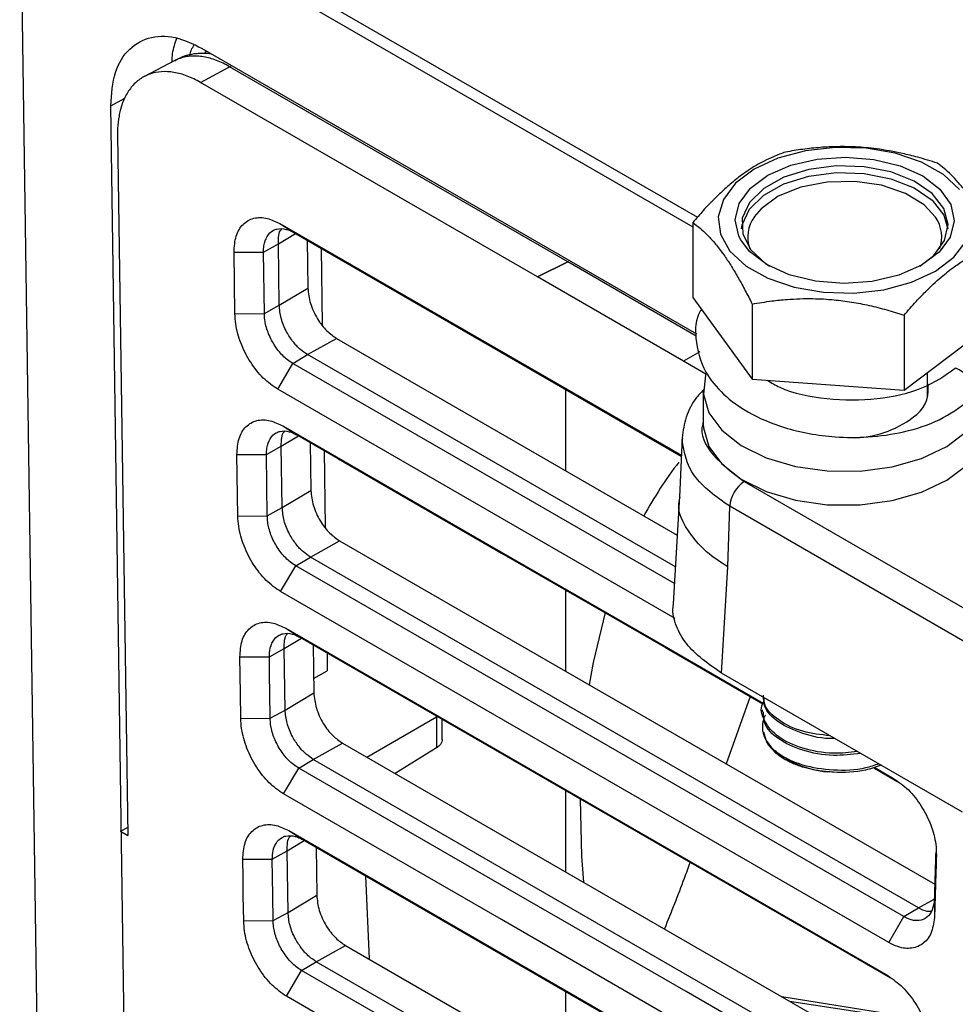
# Model space of a CAD drawing. Header units: millimetres. Extents: x -0.57 to 0.95, y -0.4 to 0.71.
# Tile 136 of 256: x 0.4732 to 0.5185, y -0.2639 to -0.2162. Entities that reach past the tile are written whole.
import ezdxf

# ---------------------------------------------------------------- set-up
doc = ezdxf.new("R2010")
doc.units = ezdxf.units.MM
doc.layers.add('FORMAT', color=7, linetype='Continuous')

msp = doc.modelspace()

# ---------------------------------------------------------------- linework, layer by layer
at = {"layer": 'FORMAT', "color": 7, "linetype": 'Continuous', "lineweight": 25}
for p, q in [((0.473173, -0.206848), (0.505981, -0.225788)), ((0.47318, -0.207453), (0.505758, -0.22626)), ((0.474138, -0.273607), (0.47318, -0.207453)), ((0.481973, -0.217596), (0.505947, -0.231435)), ((0.480682, -0.218202), (0.479208, -0.21897)), ((0.481924, -0.219256), (0.483336, -0.218498)), ((0.483336, -0.218498), (0.483444, -0.218445)), ((0.499704, -0.227947), (0.483336, -0.218498)), ((0.498243, -0.228677), (0.481924, -0.219256)), ((0.477581, -0.220392), (0.478267, -0.220021)), ((0.478387, -0.27606), (0.477581, -0.220392)), ((0.47791, -0.221811), (0.478401, -0.255728)), ((0.485771, -0.226096), (0.505206, -0.237316)), ((0.485771, -0.226096), (0.486453, -0.226532)), ((0.505758, -0.226042), (0.505758, -0.229682)), ((0.485696, -0.227071), (0.486528, -0.226575)), ((0.486453, -0.226532), (0.505205, -0.237357)), ((0.487094, -0.226902), (0.487128, -0.229226)), ((0.484976, -0.227473), (0.485696, -0.227071)), ((0.485739, -0.230054), (0.485696, -0.227071)), ((0.487767, -0.227291), (0.487821, -0.231)), ((0.483548, -0.227482), (0.484976, -0.227473)), ((0.483592, -0.230464), (0.483549, -0.227482)), ((0.485019, -0.230456), (0.484976, -0.227473)), ((0.498243, -0.228677), (0.499704, -0.227947)), ((0.499704, -0.227949), (0.498243, -0.228678)), ((0.50593, -0.231543), (0.499704, -0.227949)), ((0.505314, -0.23276), (0.498243, -0.228678)), ((0.485739, -0.230054), (0.487128, -0.229226)), ((0.505758, -0.229682), (0.50863, -0.233631)), ((0.485019, -0.230456), (0.485739, -0.230054)), ((0.50863, -0.229991), (0.50863, -0.233631)), ((0.483592, -0.230464), (0.485019, -0.230456)), ((0.51599, -0.230529), (0.51599, -0.23417)), ((0.51599, -0.23417), (0.520478, -0.230759)), ((0.487105, -0.232444), (0.488517, -0.231657)), ((0.488517, -0.231657), (0.50501, -0.241179)), ((0.486396, -0.232867), (0.487105, -0.232444)), ((0.504916, -0.242726), (0.487105, -0.232444)), ((0.506107, -0.232301), (0.505314, -0.232759)), ((0.485664, -0.23412), (0.486396, -0.232867)), ((0.504868, -0.243531), (0.486396, -0.232867)), ((0.506399, -0.233385), (0.505314, -0.232759)), ((0.50863, -0.233631), (0.51599, -0.23417)), ((0.517118, -0.234519), (0.517118, -0.233312)), ((0.504908, -0.245229), (0.485664, -0.23412)), ((0.4996, -0.234122), (0.4996, -0.238055)), ((0.506268, -0.234153), (0.506268, -0.235786)), ((0.485913, -0.235896), (0.486595, -0.236332)), ((0.485838, -0.236871), (0.48667, -0.236375)), ((0.505242, -0.236464), (0.505121, -0.239349)), ((0.50524, -0.236576), (0.505277, -0.236469)), ((0.485118, -0.237273), (0.485838, -0.236871)), ((0.485881, -0.239854), (0.485838, -0.236871)), ((0.487236, -0.236702), (0.487269, -0.239026)), ((0.48369, -0.237282), (0.485118, -0.237273)), ((0.483734, -0.240264), (0.48369, -0.237282)), ((0.485161, -0.240256), (0.485118, -0.237273)), ((0.487909, -0.237091), (0.487963, -0.2408)), ((0.508255, -0.238593), (0.567659, -0.272886)), ((0.485881, -0.239854), (0.487269, -0.239026)), ((0.505124, -0.239299), (0.504808, -0.244516)), ((0.485161, -0.240256), (0.485881, -0.239854)), ((0.507461, -0.242726), (0.507549, -0.239789)), ((0.566952, -0.274082), (0.507549, -0.239789)), ((0.483734, -0.240264), (0.485161, -0.240256)), ((0.487247, -0.242244), (0.488659, -0.241457)), ((0.488659, -0.241457), (0.517476, -0.258093)), ((0.486538, -0.242667), (0.487247, -0.242244)), ((0.516686, -0.259239), (0.487247, -0.242244)), ((0.485806, -0.24392), (0.486538, -0.242667)), ((0.515977, -0.259662), (0.486538, -0.242667)), ((0.50715, -0.247869), (0.507461, -0.242726)), ((0.515245, -0.260915), (0.485806, -0.24392)), ((0.4996, -0.24384), (0.4996, -0.247773)), ((0.486055, -0.245696), (0.515198, -0.26252)), ((0.486055, -0.245696), (0.486737, -0.246132)), ((0.48598, -0.246671), (0.486811, -0.246175)), ((0.486737, -0.246132), (0.515406, -0.262682)), ((0.487378, -0.246502), (0.487411, -0.248826)), ((0.48526, -0.247073), (0.48598, -0.246671)), ((0.486023, -0.249654), (0.48598, -0.246671)), ((0.488051, -0.246891), (0.488063, -0.247754)), ((0.483832, -0.247082), (0.48526, -0.247073)), ((0.487401, -0.248135), (0.488063, -0.247754)), ((0.518821, -0.254606), (0.50715, -0.247869)), ((0.486023, -0.249654), (0.487411, -0.248826)), ((0.508542, -0.249002), (0.507369, -0.252258)), ((0.485303, -0.250056), (0.486023, -0.249654)), ((0.509118, -0.249647), (0.509118, -0.249749)), ((0.483876, -0.250064), (0.485303, -0.250056)), ((0.489978, -0.251937), (0.493349, -0.249991)), ((0.493349, -0.249991), (0.493349, -0.251489)), ((0.493629, -0.251094), (0.493629, -0.250111)), ((0.509187, -0.250707), (0.509298, -0.251094)), ((0.487389, -0.252044), (0.488801, -0.251257)), ((0.488801, -0.251257), (0.517192, -0.267647)), ((0.493349, -0.251489), (0.491347, -0.252727)), ((0.48668, -0.252467), (0.487389, -0.252044)), ((0.516402, -0.268793), (0.487389, -0.252044)), ((0.485948, -0.25372), (0.48668, -0.252467)), ((0.514526, -0.252456), (0.51569, -0.253128)), ((0.514576, -0.252443), (0.515482, -0.252966)), ((0.4996, -0.253558), (0.4996, -0.257492)), ((0.478048, -0.25552), (0.478396, -0.255347)), ((0.478048, -0.25552), (0.478402, -0.255724)), ((0.486197, -0.255496), (0.514914, -0.272074)), ((0.486197, -0.255496), (0.486879, -0.255932)), ((0.486122, -0.256471), (0.486953, -0.255975)), ((0.486879, -0.255932), (0.515122, -0.272236)), ((0.485402, -0.256873), (0.486122, -0.256471)), ((0.486165, -0.259454), (0.486122, -0.256471)), ((0.48752, -0.256302), (0.487553, -0.258625)), ((0.483974, -0.256882), (0.485402, -0.256873)), ((0.489921, -0.257688), (0.490097, -0.261724)), ((0.486165, -0.259454), (0.487553, -0.258625)), ((0.516686, -0.259239), (0.517454, -0.258811)), ((0.517454, -0.258809), (0.517467, -0.259604)), ((0.515977, -0.259662), (0.516686, -0.259239)), ((0.484017, -0.259864), (0.485445, -0.259856)), ((0.485445, -0.259856), (0.486165, -0.259454)), ((0.515245, -0.260915), (0.515977, -0.259662)), ((0.48753, -0.261844), (0.488942, -0.261057)), ((0.488942, -0.261057), (0.516908, -0.277201)), ((0.48609, -0.26352), (0.486821, -0.262267)), ((0.486821, -0.262267), (0.48753, -0.261844)), ((0.515409, -0.278771), (0.486821, -0.262267)), ((0.516118, -0.278347), (0.48753, -0.261844)), ((0.514678, -0.280023), (0.48609, -0.26352)), ((0.4996, -0.263276), (0.4996, -0.26721)), ((0.510067, -0.263534), (0.516922, -0.264628)), ((0.510444, -0.263751), (0.516988, -0.264761))]:
    msp.add_line(p, q, dxfattribs=at)
at = {"layer": 'FORMAT', "color": 7, "linetype": 'Continuous', "lineweight": 25, "flags": 128}
for points in [[(0.518675, -0.224442), (0.517895, -0.223717), (0.516838, -0.223122), (0.515564, -0.22269), (0.514148, -0.222446), (0.512672, -0.222405), (0.511222, -0.222569), (0.509883, -0.222929), (0.508731, -0.223463), (0.507834, -0.224141), (0.507245, -0.224923), (0.506997, -0.225764), (0.507104, -0.226615), (0.507561, -0.227426), (0.508341, -0.22815), (0.509399, -0.228746), (0.510672, -0.229178), (0.512088, -0.229421), (0.513564, -0.229462), (0.515014, -0.229298), (0.516354, -0.228939), (0.517505, -0.228404), (0.518402, -0.227726)], [(0.508081, -0.226885), (0.507988, -0.226703), (0.507818, -0.22591), (0.50801, -0.225119), (0.508549, -0.224384), (0.5094, -0.223754), (0.510504, -0.223272), (0.511786, -0.222972), (0.513159, -0.222874), (0.514529, -0.222985), (0.515804, -0.223296), (0.516895, -0.223787), (0.517728, -0.224425), (0.518248, -0.225165), (0.518418, -0.225957), (0.518227, -0.226748), (0.517687, -0.227484)], [(0.508126, -0.226342), (0.508155, -0.226155), (0.508503, -0.225395), (0.509193, -0.224718), (0.510174, -0.224173), (0.511373, -0.2238), (0.512702, -0.223629), (0.514062, -0.223671), (0.515351, -0.223923), (0.516476, -0.224366), (0.517351, -0.224969), (0.517912, -0.225685), (0.51811, -0.226342)], [(0.516757, -0.228158), (0.517429, -0.227641), (0.517952, -0.226916), (0.518118, -0.226135), (0.517912, -0.225358), (0.517351, -0.224642), (0.516476, -0.22404), (0.515351, -0.223596), (0.514062, -0.223344), (0.512702, -0.223302), (0.511373, -0.223474), (0.510174, -0.223846), (0.509193, -0.224391), (0.508503, -0.225069), (0.508155, -0.225829), (0.508176, -0.226615), (0.508563, -0.227368), (0.509287, -0.228034), (0.509479, -0.228158)], [(0.517512, -0.225787), (0.516968, -0.225194), (0.516052, -0.224631), (0.514899, -0.224239), (0.513601, -0.224051), (0.512264, -0.224082), (0.510997, -0.224329), (0.509901, -0.224772), (0.509066, -0.225376), (0.50874, -0.225763)], [(0.517687, -0.227484), (0.516837, -0.228114), (0.515733, -0.228595), (0.51445, -0.228895), (0.513077, -0.228993), (0.511707, -0.228883), (0.510433, -0.228572), (0.509342, -0.22808), (0.508508, -0.227443), (0.508081, -0.226885)], [(0.518402, -0.227726), (0.518991, -0.226944)], [(0.506399, -0.233385), (0.506382, -0.233436), (0.506277, -0.234352), (0.506541, -0.235258), (0.50716, -0.236103), (0.508099, -0.236844), (0.50931, -0.23744), (0.510726, -0.237858), (0.51227, -0.238077), (0.513861, -0.238084), (0.515411, -0.237879), (0.516838, -0.237473), (0.518064, -0.236889), (0.519024, -0.236156)], [(0.485913, -0.235896), (0.487895, -0.23704), (0.495825, -0.241618), (0.503755, -0.246196), (0.509171, -0.249323)], [(0.506268, -0.235786), (0.506277, -0.235985), (0.506541, -0.236891), (0.50716, -0.237737), (0.508099, -0.238477), (0.50931, -0.239073), (0.510726, -0.239491), (0.51227, -0.23971), (0.513861, -0.239717), (0.515411, -0.239512), (0.516838, -0.239106), (0.518064, -0.238522), (0.519024, -0.23779)], [(0.486595, -0.236332), (0.488577, -0.237477), (0.496507, -0.242054), (0.504437, -0.246632), (0.509158, -0.249357)], [(0.501515, -0.244929), (0.500936, -0.247355), (0.500746, -0.248435)], [(0.483876, -0.250064), (0.483858, -0.24885), (0.483845, -0.247966), (0.483832, -0.247082)], [(0.485303, -0.250056), (0.485285, -0.248842), (0.485273, -0.247958), (0.48526, -0.247073)], [(0.515693, -0.269217), (0.513641, -0.268032), (0.505432, -0.263293), (0.497224, -0.258554), (0.48668, -0.252467)], [(0.514962, -0.270469), (0.512909, -0.269284), (0.504701, -0.264546), (0.496492, -0.259807), (0.485948, -0.25372)], [(0.500308, -0.253967), (0.500377, -0.256738), (0.500464, -0.25799)], [(0.484017, -0.259864), (0.484, -0.25865), (0.483987, -0.257766), (0.483974, -0.256882)], [(0.485445, -0.259856), (0.485427, -0.258642), (0.485415, -0.257758), (0.485402, -0.256873)]]:
    msp.add_lwpolyline(points, dxfattribs=at)
at = {"layer": 'FORMAT', "color": 7, "linetype": 'Continuous', "lineweight": 25}
for centre, radius, start, end in [((0.510103, -0.226747), 0.0016805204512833, 144.153079, 199.677165), ((0.516111, -0.226751), 0.0017001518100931, 340.698277, 34.522073), ((0.515631, -0.234158), 0.0015325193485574, 309.67837, 14.024546), ((0.513413, -0.23142), 0.0050560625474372, 272.627059, 309.21713), ((0.519835, -0.249091), 0.0186649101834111, 142.216586, 151.719921), ((0.50909, -0.239893), 0.0015443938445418, 122.695097, 176.15006), ((0.512676, -0.247987), 0.0046761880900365, 231.282259, 264.945924)]:
    msp.add_arc(centre, radius, start, end, dxfattribs=at)
for points, knots in [([(0.4775805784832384, -0.2203918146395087), (0.4776224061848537, -0.2198225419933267), (0.4777045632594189, -0.2187043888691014), (0.4784399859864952, -0.2175573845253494), (0.4795123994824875, -0.2169812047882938), (0.4807564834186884, -0.2170046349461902), (0.4816034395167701, -0.2174159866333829), (0.4819732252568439, -0.2175955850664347)], [0, 0, 0, 0, 0.215529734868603, 0.423338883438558, 0.6311480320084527, 0.8389571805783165, 1, 1, 1, 1]), ([(0.4805473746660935, -0.2182723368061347), (0.480553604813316, -0.2181289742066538), (0.4805721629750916, -0.2177019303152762), (0.4806996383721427, -0.2173576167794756), (0.4807843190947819, -0.2171288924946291)], [0, 0, 0, 0, 0.3357092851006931, 1, 1, 1, 1]), ([(0.4814033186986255, -0.2179651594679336), (0.481425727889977, -0.2178665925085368), (0.4814713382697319, -0.2176659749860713), (0.4815716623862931, -0.2175214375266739), (0.4816226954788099, -0.2174479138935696)], [0, 0, 0, 0, 0.4913177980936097, 1, 1, 1, 1]), ([(0.4824484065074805, -0.2178699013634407), (0.4822093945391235, -0.2178603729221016), (0.4816544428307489, -0.2178382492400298), (0.4810340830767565, -0.2179814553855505), (0.4807322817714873, -0.2181925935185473), (0.4806910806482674, -0.218221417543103)], [0, 0, 0, 0, 0.3951250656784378, 0.9174240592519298, 1, 1, 1, 1]), ([(0.4821457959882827, -0.2178698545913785), (0.4821492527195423, -0.2178565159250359), (0.4821629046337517, -0.2178038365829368), (0.4821911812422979, -0.2177662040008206), (0.482212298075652, -0.2177381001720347)], [0, 0, 0, 0, 0.2532048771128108, 1, 1, 1, 1]), ([(0.4833356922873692, -0.2184980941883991), (0.4833356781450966, -0.2184980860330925), (0.4832307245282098, -0.2184375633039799), (0.483019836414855, -0.2183263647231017), (0.482702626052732, -0.2181897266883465), (0.4823854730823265, -0.2180845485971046), (0.4820751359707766, -0.2180142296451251), (0.4817753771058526, -0.2179798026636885), (0.4814868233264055, -0.2179809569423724), (0.4812064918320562, -0.2180155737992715), (0.4809417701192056, -0.2180888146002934), (0.4807662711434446, -0.2181522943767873), (0.4806860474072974, -0.2182008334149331), (0.4806819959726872, -0.2182032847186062)], [0, 0, 0, 0, 1.46269642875e-05, 0.1085506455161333, 0.2178234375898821, 0.3294011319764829, 0.4417805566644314, 0.5503277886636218, 0.6596520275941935, 0.7713154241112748, 0.8837511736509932, 0.9941292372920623, 1, 1, 1, 1]), ([(0.4819239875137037, -0.219256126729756), (0.4818171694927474, -0.2191976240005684), (0.4816028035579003, -0.2190802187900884), (0.4812796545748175, -0.2189435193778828), (0.4809562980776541, -0.2188368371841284), (0.4806394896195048, -0.2187665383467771), (0.4802299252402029, -0.2187217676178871), (0.4798405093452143, -0.2187497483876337), (0.4794793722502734, -0.2188469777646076), (0.4792246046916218, -0.2189545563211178), (0.4789881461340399, -0.2190970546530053), (0.4787697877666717, -0.2192766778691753), (0.4785745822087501, -0.2194878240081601), (0.4783464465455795, -0.2198059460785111), (0.4781645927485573, -0.2201792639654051), (0.4780415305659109, -0.2205859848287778), (0.4779579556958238, -0.2209805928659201), (0.4779120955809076, -0.2213817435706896), (0.4779108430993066, -0.2217028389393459), (0.4779104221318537, -0.2218107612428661)], [0, 0, 0, 0, 0.0509025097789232, 0.1021528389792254, 0.1544918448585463, 0.2072097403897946, 0.2581143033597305, 0.3616716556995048, 0.4144117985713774, 0.4656532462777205, 0.5172630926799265, 0.5700462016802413, 0.6232225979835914, 0.6738566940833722, 0.7767812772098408, 0.8292272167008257, 0.8714309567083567, 0.9567870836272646, 1, 1, 1, 1]), ([(0.5102459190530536, -0.2226314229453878), (0.5100518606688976, -0.2227029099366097), (0.509710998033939, -0.222828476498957), (0.5091121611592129, -0.2231127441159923), (0.5084981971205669, -0.2234703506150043), (0.5078590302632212, -0.2239377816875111), (0.5073042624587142, -0.2244110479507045), (0.5067854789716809, -0.2249091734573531), (0.5062685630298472, -0.2254527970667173), (0.5059284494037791, -0.225845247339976), (0.5057580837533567, -0.2260418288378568)], [0, 0, 0, 0, 0.132761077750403, 0.2331942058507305, 0.4020561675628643, 0.5389267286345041, 0.6527055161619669, 0.7671745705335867, 0.883375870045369, 1, 1, 1, 1]), ([(0.5176059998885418, -0.2231698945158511), (0.5172877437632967, -0.2230706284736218), (0.51672872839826, -0.2228962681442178), (0.515746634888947, -0.2226536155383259), (0.5147397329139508, -0.2224709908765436), (0.5136914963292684, -0.2223760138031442), (0.5127816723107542, -0.2223611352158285), (0.5119308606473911, -0.2224027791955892), (0.5110831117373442, -0.2224915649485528), (0.5105253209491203, -0.222584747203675), (0.5102459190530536, -0.2226314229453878)], [0, 0, 0, 0, 0.1327606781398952, 0.2331934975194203, 0.4020549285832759, 0.5389250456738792, 0.652704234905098, 0.7671736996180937, 0.8833754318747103, 0.9999999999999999, 0.9999999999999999, 0.9999999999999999, 0.9999999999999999]), ([(0.5204782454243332, -0.2271187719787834), (0.5203540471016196, -0.2268722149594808), (0.5200416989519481, -0.226252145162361), (0.5195898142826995, -0.2254569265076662), (0.5191948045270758, -0.2248541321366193), (0.5188842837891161, -0.2244295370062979), (0.518595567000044, -0.2240745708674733), (0.5182635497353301, -0.2237220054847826), (0.5179327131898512, -0.2234179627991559), (0.5177150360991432, -0.2232526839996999), (0.5176059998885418, -0.2231698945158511)], [0, 0, 0, 0, 0.132763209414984, 0.3338881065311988, 0.4702967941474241, 0.5389101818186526, 0.6526930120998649, 0.7671661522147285, 0.8833716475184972, 0.9999999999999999, 0.9999999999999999, 0.9999999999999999, 0.9999999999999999]), ([(0.4835486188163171, -0.2274816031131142), (0.483567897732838, -0.227209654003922), (0.4836064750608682, -0.2266654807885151), (0.483958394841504, -0.2260923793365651), (0.4844860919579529, -0.2257900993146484), (0.4851221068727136, -0.2257847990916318), (0.4855666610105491, -0.2259978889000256), (0.4857708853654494, -0.2260957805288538)], [0, 0, 0, 0, 0.2044650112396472, 0.409136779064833, 0.6155455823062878, 0.8233849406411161, 1, 1, 1, 1]), ([(0.4849760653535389, -0.2274734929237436), (0.4849804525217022, -0.2273728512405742), (0.4849930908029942, -0.2270829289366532), (0.4851338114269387, -0.2266898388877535), (0.4853836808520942, -0.2264437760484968), (0.4856996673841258, -0.2263259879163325), (0.4859816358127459, -0.2263372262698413), (0.4862631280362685, -0.2264310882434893), (0.4863894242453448, -0.2264982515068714), (0.4864531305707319, -0.226532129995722)], [0, 0, 0, 0, 0.1104879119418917, 0.3182867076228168, 0.5260326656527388, 0.6286830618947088, 0.8360969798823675, 0.9173240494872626, 1, 1, 1, 1]), ([(0.4856960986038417, -0.2270713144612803), (0.4856983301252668, -0.2267881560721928), (0.48570062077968, -0.2264974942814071), (0.4858475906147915, -0.2263694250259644), (0.4858513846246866, -0.2263661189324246)], [0, 0, 0, 0, 0.9741851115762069, 1, 1, 1, 1]), ([(0.5057580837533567, -0.2260418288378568), (0.5058822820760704, -0.2261367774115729), (0.5061946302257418, -0.22637556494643), (0.5066465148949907, -0.2268228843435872), (0.5070415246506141, -0.2273062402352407), (0.5073520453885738, -0.2277354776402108), (0.5076407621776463, -0.2281743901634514), (0.5079727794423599, -0.2287347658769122), (0.508303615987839, -0.2293404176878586), (0.5085212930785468, -0.2297736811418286), (0.5086303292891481, -0.229990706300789)], [0, 0, 0, 0, 0.1327632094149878, 0.3338881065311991, 0.4702967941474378, 0.5389101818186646, 0.6526930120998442, 0.7671661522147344, 0.8833716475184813, 1, 1, 1, 1]), ([(0.5159904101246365, -0.2305291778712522), (0.5161844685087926, -0.2303057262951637), (0.5165253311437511, -0.2299132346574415), (0.517124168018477, -0.2292873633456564), (0.5177381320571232, -0.2287118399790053), (0.5183772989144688, -0.2282078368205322), (0.5189320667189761, -0.2278379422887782), (0.5194508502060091, -0.2275475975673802), (0.5199677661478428, -0.227305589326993), (0.5203078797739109, -0.2271811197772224), (0.5204782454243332, -0.2271187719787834)], [0, 0, 0, 0, 0.1327610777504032, 0.2331942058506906, 0.402056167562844, 0.5389267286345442, 0.6527055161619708, 0.7671745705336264, 0.8833758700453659, 0.9999999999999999, 0.9999999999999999, 0.9999999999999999, 0.9999999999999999]), ([(0.4871275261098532, -0.2292255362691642), (0.4871525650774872, -0.2294676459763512), (0.487190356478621, -0.2298330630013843), (0.487387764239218, -0.2303408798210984), (0.4876362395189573, -0.2308105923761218), (0.4880172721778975, -0.2313106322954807), (0.4883576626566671, -0.2315467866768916), (0.4885168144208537, -0.2316572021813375)], [0, 0, 0, 0, 0.2628689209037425, 0.3967489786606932, 0.5307990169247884, 0.7806220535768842, 1, 1, 1, 1]), ([(0.5086303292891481, -0.229990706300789), (0.5089485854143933, -0.2299380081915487), (0.5095076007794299, -0.229845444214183), (0.510489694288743, -0.2297464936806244), (0.5114965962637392, -0.2297112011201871), (0.5125448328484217, -0.2297696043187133), (0.5134546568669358, -0.2298878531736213), (0.514305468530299, -0.2300539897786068), (0.5151532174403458, -0.2302668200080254), (0.5157110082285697, -0.2304416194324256), (0.5159904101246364, -0.2305291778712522)], [0, 0, 0, 0, 0.1327606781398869, 0.2331934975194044, 0.4020549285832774, 0.5389250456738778, 0.6527042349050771, 0.7671736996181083, 0.883375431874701, 0.9999999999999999, 0.9999999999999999, 0.9999999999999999, 0.9999999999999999]), ([(0.4871047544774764, -0.2324439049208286), (0.4869901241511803, -0.2323679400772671), (0.4867477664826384, -0.2322073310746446), (0.4863948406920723, -0.2318264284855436), (0.4860595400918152, -0.2313117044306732), (0.4857990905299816, -0.2306813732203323), (0.4857590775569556, -0.2302616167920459), (0.485739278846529, -0.2300539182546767)], [0, 0, 0, 0, 0.1608112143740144, 0.3399958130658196, 0.533326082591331, 0.7690863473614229, 1, 1, 1, 1]), ([(0.5061769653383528, -0.2302580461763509), (0.5061585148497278, -0.2302861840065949), (0.5058809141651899, -0.2307095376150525), (0.5058566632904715, -0.2317860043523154), (0.5062204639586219, -0.2331930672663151), (0.5072093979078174, -0.2343937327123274), (0.5084817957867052, -0.2353150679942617), (0.5102984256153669, -0.236086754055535), (0.5123334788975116, -0.2364581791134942), (0.514320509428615, -0.2364641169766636), (0.5160609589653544, -0.2362090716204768), (0.5178338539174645, -0.2356317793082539), (0.5186996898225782, -0.234981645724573), (0.519155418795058, -0.2346394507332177)], [0, 0, 0, 0, 0.0064345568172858, 0.0968124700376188, 0.2128366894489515, 0.2996488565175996, 0.3881280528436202, 0.4904704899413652, 0.6178534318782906, 0.6971923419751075, 0.7871295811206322, 0.8879565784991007, 1, 1, 1, 1]), ([(0.4856642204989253, -0.2341199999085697), (0.4854270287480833, -0.233955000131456), (0.4849523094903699, -0.2336247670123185), (0.4843273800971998, -0.2328274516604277), (0.4838586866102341, -0.2319109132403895), (0.4836280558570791, -0.2310874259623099), (0.4836012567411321, -0.2306268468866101), (0.4835917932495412, -0.2304642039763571)], [0, 0, 0, 0, 0.2177387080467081, 0.4357856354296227, 0.656313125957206, 0.8786348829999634, 0.9999999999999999, 0.9999999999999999, 0.9999999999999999, 0.9999999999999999]), ([(0.4863958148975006, -0.2328674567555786), (0.4863097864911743, -0.2328123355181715), (0.4860640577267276, -0.2326548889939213), (0.4856778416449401, -0.23225933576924), (0.4853087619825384, -0.2316814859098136), (0.4851126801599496, -0.2311551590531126), (0.4850307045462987, -0.2307448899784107), (0.4850231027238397, -0.2305532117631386), (0.4850192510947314, -0.2304560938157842)], [0, 0, 0, 0, 0.1194866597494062, 0.341297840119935, 0.5630779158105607, 0.7847913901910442, 0.8909598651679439, 1, 1, 1, 1]), ([(0.5093733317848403, -0.2336853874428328), (0.509566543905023, -0.2338030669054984), (0.5103414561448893, -0.2342750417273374), (0.5122674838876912, -0.2346428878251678), (0.5147011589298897, -0.23466753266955), (0.5169953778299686, -0.2341375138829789), (0.5179774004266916, -0.2334434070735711), (0.518469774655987, -0.2330953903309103)], [0, 0, 0, 0, 0.076519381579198, 0.3068948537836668, 0.5388277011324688, 0.7687737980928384, 1, 1, 1, 1]), ([(0.5191547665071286, -0.2346386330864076), (0.5191563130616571, -0.2346377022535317), (0.519221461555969, -0.2345984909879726), (0.5192965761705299, -0.2344537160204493), (0.5193488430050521, -0.2342112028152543), (0.5193006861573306, -0.2339285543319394), (0.5191747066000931, -0.2336600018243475), (0.518978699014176, -0.2334088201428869), (0.5187358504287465, -0.2332066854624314), (0.5185512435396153, -0.233129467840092), (0.5184697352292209, -0.2330953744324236)], [0, 0, 0, 0, 0.0034282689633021, 0.1444155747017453, 0.2930296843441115, 0.4416437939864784, 0.5826310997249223, 0.7104728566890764, 0.8721669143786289, 1, 1, 1, 1]), ([(0.5063320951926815, -0.2340975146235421), (0.5061975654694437, -0.2342359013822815), (0.505786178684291, -0.2346590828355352), (0.505384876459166, -0.2354679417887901), (0.5052898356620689, -0.2361325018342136), (0.5052423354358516, -0.2364646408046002)], [0, 0, 0, 0, 0.1955348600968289, 0.5979381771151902, 0.9999999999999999, 0.9999999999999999, 0.9999999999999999, 0.9999999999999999]), ([(0.4836904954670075, -0.2372815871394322), (0.4837097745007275, -0.2370096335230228), (0.4837483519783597, -0.2364654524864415), (0.4841002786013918, -0.2358923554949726), (0.4846279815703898, -0.2355900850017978), (0.4852639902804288, -0.2355847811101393), (0.4857085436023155, -0.2357978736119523), (0.4859127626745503, -0.2358957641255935)], [0, 0, 0, 0, 0.2044681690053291, 0.4091421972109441, 0.6155466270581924, 0.8233896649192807, 1, 1, 1, 1]), ([(0.5062681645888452, -0.2357067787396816), (0.5062581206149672, -0.2357346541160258), (0.5060658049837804, -0.2362683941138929), (0.5066325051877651, -0.2373737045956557), (0.5077148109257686, -0.2381870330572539), (0.5082552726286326, -0.2385931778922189)], [0, 0, 0, 0, 0.0268467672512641, 0.5140448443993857, 1, 1, 1, 1]), ([(0.4851179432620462, -0.2372734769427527), (0.4851223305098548, -0.2371728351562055), (0.4851349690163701, -0.236882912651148), (0.4852756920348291, -0.2364898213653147), (0.4855255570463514, -0.2362437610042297), (0.4858415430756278, -0.2361259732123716), (0.4861235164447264, -0.2361372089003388), (0.4864050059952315, -0.2362310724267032), (0.4865313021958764, -0.2362982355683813), (0.4865950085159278, -0.2363321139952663)], [0, 0, 0, 0, 0.1104879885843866, 0.3182868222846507, 0.526032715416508, 0.6286830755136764, 0.8360971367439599, 0.917324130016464, 1, 1, 1, 1]), ([(0.4858379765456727, -0.2368712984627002), (0.4858402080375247, -0.2365881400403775), (0.485842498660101, -0.2362974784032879), (0.4859894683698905, -0.2361694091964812), (0.4859932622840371, -0.2361661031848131)], [0, 0, 0, 0, 0.9741857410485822, 1, 1, 1, 1]), ([(0.5075485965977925, -0.239789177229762), (0.5068871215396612, -0.2393199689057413), (0.5055640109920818, -0.2383814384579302), (0.5053479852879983, -0.23717781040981), (0.5052399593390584, -0.236575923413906)], [0, 0, 0, 0, 0.4999393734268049, 1, 1, 1, 1]), ([(0.4872694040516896, -0.2390255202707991), (0.4872944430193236, -0.2392676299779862), (0.4873322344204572, -0.2396330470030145), (0.4875296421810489, -0.2401408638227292), (0.4877781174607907, -0.2406105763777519), (0.4881591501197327, -0.2411106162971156), (0.4884995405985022, -0.2413467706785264), (0.4886586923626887, -0.2414571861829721)], [0, 0, 0, 0, 0.2628689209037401, 0.396748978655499, 0.5307990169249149, 0.7806220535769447, 1, 1, 1, 1]), ([(0.5074613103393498, -0.242725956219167), (0.5070962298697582, -0.2424899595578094), (0.5063757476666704, -0.2420242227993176), (0.5054668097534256, -0.240946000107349), (0.5049267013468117, -0.2399987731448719), (0.5051424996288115, -0.2393893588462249), (0.505155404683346, -0.239352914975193)], [0, 0, 0, 0, 0.2531047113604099, 0.4994993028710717, 0.9700693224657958, 1, 1, 1, 1]), ([(0.4872466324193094, -0.2422438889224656), (0.4871320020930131, -0.2421679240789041), (0.4868896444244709, -0.2420073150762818), (0.4865367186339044, -0.2416264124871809), (0.486201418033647, -0.2411116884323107), (0.4859409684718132, -0.2404813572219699), (0.4859009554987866, -0.2400616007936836), (0.4858811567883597, -0.2398539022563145)], [0, 0, 0, 0, 0.160811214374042, 0.3399958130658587, 0.5333260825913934, 0.7690863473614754, 1, 1, 1, 1]), ([(0.4858060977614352, -0.2439199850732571), (0.4855688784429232, -0.2437549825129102), (0.4850941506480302, -0.2434247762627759), (0.4844692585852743, -0.2426273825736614), (0.4840005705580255, -0.2417108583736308), (0.483769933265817, -0.2408873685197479), (0.4837431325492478, -0.240426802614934), (0.4837336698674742, -0.2402641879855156)], [0, 0, 0, 0, 0.2177600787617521, 0.4357855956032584, 0.6563227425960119, 0.8786559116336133, 1, 1, 1, 1]), ([(0.4865376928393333, -0.2426674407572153), (0.4864516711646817, -0.2426123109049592), (0.4862059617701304, -0.2424548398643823), (0.4858196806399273, -0.2420592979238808), (0.4854505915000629, -0.2414814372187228), (0.4852545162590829, -0.2409551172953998), (0.4851725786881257, -0.2405448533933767), (0.4851649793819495, -0.2403531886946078), (0.4851611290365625, -0.2402560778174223)], [0, 0, 0, 0, 0.1194915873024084, 0.3413117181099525, 0.5630972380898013, 0.7848070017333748, 0.8909680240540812, 1, 1, 1, 1]), ([(0.5071502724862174, -0.2478686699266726), (0.5065104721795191, -0.2474172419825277), (0.505526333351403, -0.24672285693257), (0.5049409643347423, -0.2455859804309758), (0.5047474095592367, -0.244923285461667), (0.5048212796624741, -0.2445693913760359), (0.5048319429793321, -0.244518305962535)], [0, 0, 0, 0, 0.4586223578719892, 0.7054514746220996, 0.9574812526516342, 1, 1, 1, 1]), ([(0.4838323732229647, -0.2470815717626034), (0.483851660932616, -0.2468094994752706), (0.4838902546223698, -0.2462650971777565), (0.4842423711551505, -0.2456920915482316), (0.4847702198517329, -0.2453900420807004), (0.485406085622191, -0.2453848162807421), (0.4858505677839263, -0.2455979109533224), (0.4860546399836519, -0.2456957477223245)], [0, 0, 0, 0, 0.2045554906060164, 0.4093047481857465, 0.615607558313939, 0.8235164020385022, 1, 1, 1, 1]), ([(0.4852598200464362, -0.2470734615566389), (0.4852642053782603, -0.2469728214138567), (0.4852768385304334, -0.246682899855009), (0.4854176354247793, -0.2462897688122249), (0.4856674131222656, -0.2460437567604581), (0.4859834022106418, -0.2459259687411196), (0.4862654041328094, -0.2459371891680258), (0.4865468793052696, -0.2460310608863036), (0.4866731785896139, -0.2460982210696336), (0.4867368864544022, -0.2461320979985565)], [0, 0, 0, 0, 0.1104872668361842, 0.3182889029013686, 0.5260341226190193, 0.6286839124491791, 0.836098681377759, 0.9173249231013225, 1, 1, 1, 1]), ([(0.4859798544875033, -0.2466712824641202), (0.4859820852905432, -0.2463881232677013), (0.4859843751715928, -0.2460974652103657), (0.4861313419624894, -0.245969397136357), (0.4861351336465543, -0.2459660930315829)], [0, 0, 0, 0, 0.9742004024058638, 1, 1, 1, 1]), ([(0.4874112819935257, -0.2488255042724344), (0.4874363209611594, -0.2490676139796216), (0.4874741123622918, -0.2494330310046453), (0.487671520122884, -0.2499408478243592), (0.4879199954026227, -0.2504105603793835), (0.4883010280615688, -0.250910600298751), (0.4886414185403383, -0.2511467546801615), (0.4888005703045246, -0.2512571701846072)], [0, 0, 0, 0, 0.2628689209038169, 0.3967489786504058, 0.5307990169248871, 0.780622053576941, 1, 1, 1, 1]), ([(0.5137351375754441, -0.2516700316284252), (0.5133434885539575, -0.2517120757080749), (0.5124301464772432, -0.2518101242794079), (0.5110397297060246, -0.2515471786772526), (0.5098335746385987, -0.2509905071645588), (0.5091820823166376, -0.2502144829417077), (0.508994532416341, -0.2495765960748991), (0.5091986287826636, -0.2492776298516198), (0.5092215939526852, -0.2492439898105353)], [0, 0, 0, 0, 0.1539158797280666, 0.3589383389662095, 0.563960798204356, 0.7689832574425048, 0.9740057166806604, 0.9999999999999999, 0.9999999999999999, 0.9999999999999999, 0.9999999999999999]), ([(0.5126246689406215, -0.2510289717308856), (0.5126049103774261, -0.2510303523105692), (0.5120656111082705, -0.2510680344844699), (0.5110344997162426, -0.2508139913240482), (0.5098583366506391, -0.2502824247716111), (0.5091786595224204, -0.2495858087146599), (0.5091855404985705, -0.249114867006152), (0.5091882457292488, -0.2489297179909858)], [0, 0, 0, 0, 0.0103179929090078, 0.281624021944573, 0.5529300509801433, 0.8242360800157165, 0.9999999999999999, 0.9999999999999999, 0.9999999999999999, 0.9999999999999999]), ([(0.5124098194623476, -0.2509049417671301), (0.5119526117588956, -0.2508510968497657), (0.5109842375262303, -0.2507370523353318), (0.5098696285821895, -0.250166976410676), (0.5092229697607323, -0.2495588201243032), (0.5092150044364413, -0.2491663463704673), (0.5092128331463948, -0.2490593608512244)], [0, 0, 0, 0, 0.2735971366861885, 0.5794837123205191, 0.8853702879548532, 1, 1, 1, 1]), ([(0.4873885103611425, -0.2520438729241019), (0.4872738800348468, -0.2519679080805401), (0.4870315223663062, -0.251807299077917), (0.4866785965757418, -0.251426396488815), (0.4863432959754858, -0.250911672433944), (0.4860828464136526, -0.2502813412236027), (0.4860428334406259, -0.2498615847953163), (0.486023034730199, -0.249653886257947)], [0, 0, 0, 0, 0.1608112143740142, 0.3399958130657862, 0.5333260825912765, 0.7690863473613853, 1, 1, 1, 1]), ([(0.5138937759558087, -0.2517616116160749), (0.5134493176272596, -0.2518106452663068), (0.5124835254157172, -0.2519171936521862), (0.511032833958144, -0.2516502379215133), (0.5098587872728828, -0.2510936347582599), (0.5091785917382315, -0.2504031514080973), (0.5091855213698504, -0.2499316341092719), (0.5091882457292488, -0.2497462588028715)], [0, 0, 0, 0, 0.1894372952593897, 0.4116405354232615, 0.6338437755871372, 0.8560470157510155, 1, 1, 1, 1]), ([(0.4859479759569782, -0.2537199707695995), (0.4857106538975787, -0.2535548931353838), (0.4852357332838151, -0.2532245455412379), (0.4846108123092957, -0.2524269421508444), (0.4841422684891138, -0.2515103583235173), (0.4839117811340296, -0.2506871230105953), (0.4838849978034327, -0.250226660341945), (0.4838755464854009, -0.25006417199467)], [0, 0, 0, 0, 0.2178521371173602, 0.435958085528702, 0.6563967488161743, 0.8787490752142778, 1, 1, 1, 1]), ([(0.4866795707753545, -0.2524674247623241), (0.4865935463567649, -0.2524122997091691), (0.4863478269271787, -0.2522548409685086), (0.4859616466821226, -0.2518592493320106), (0.4855924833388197, -0.2512814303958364), (0.4853964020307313, -0.2507551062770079), (0.4853144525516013, -0.2503448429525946), (0.4853068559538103, -0.2501531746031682), (0.4853030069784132, -0.2500560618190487)], [0, 0, 0, 0, 0.1194882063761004, 0.3413051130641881, 0.5630923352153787, 0.7848044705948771, 0.8909666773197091, 1, 1, 1, 1]), ([(0.5092763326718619, -0.2498988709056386), (0.5092706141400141, -0.2499089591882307), (0.50923465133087, -0.2499724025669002), (0.5091901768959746, -0.2500935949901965), (0.5091451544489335, -0.2502617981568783), (0.5091262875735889, -0.2504353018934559), (0.5091326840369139, -0.2506120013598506), (0.5091664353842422, -0.2507899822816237), (0.5092269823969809, -0.2509662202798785), (0.5093304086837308, -0.2511700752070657), (0.5094921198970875, -0.2513987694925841), (0.5096643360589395, -0.2515563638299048), (0.5097508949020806, -0.2516355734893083)], [0, 0, 0, 0, 0.0174355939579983, 0.1096492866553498, 0.2035937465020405, 0.2981336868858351, 0.3964287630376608, 0.4954064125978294, 0.5937013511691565, 0.6926762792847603, 0.8455337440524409, 1, 1, 1, 1]), ([(0.4936242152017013, -0.2510782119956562), (0.4936254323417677, -0.2510968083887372), (0.4936293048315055, -0.2511559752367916), (0.4935868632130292, -0.2512592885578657), (0.4935002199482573, -0.2513828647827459), (0.4933992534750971, -0.2514535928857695), (0.4933487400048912, -0.2514889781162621)], [0, 0, 0, 0, 0.1237705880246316, 0.3937922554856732, 0.6967146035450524, 1, 1, 1, 1]), ([(0.5092978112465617, -0.2510941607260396), (0.5093032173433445, -0.2511146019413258), (0.5093576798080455, -0.2513205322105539), (0.5095383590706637, -0.2514897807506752), (0.5097011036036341, -0.2516422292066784)], [0, 0, 0, 0, 0.099262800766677, 0.9999999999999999, 0.9999999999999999, 0.9999999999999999, 0.9999999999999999]), ([(0.5122638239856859, -0.2526450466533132), (0.5121665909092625, -0.2526348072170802), (0.5119715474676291, -0.2526142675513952), (0.5116872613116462, -0.2525673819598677), (0.5114104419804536, -0.2525089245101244), (0.5111420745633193, -0.2524376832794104), (0.5108828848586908, -0.2523539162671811), (0.5106345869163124, -0.2522580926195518), (0.510400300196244, -0.2521507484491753), (0.5101808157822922, -0.2520318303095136), (0.5099798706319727, -0.2519017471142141), (0.5098093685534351, -0.2517717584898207), (0.5097186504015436, -0.2516826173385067), (0.509678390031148, -0.2516430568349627)], [0, 0, 0, 0, 0.0894264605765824, 0.1793838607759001, 0.2688105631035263, 0.3587700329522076, 0.4504088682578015, 0.5426335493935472, 0.6359747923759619, 0.729955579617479, 0.8259986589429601, 0.9227788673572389, 1, 1, 1, 1]), ([(0.5147582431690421, -0.2522606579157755), (0.5145508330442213, -0.2523342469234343), (0.5138842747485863, -0.2525707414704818), (0.512540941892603, -0.2526120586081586), (0.5110440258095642, -0.252373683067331), (0.5101564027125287, -0.2519578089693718), (0.5098080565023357, -0.2516809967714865), (0.5097508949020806, -0.2516355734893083)], [0, 0, 0, 0, 0.1238277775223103, 0.3979479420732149, 0.6720681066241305, 0.9461882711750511, 1, 1, 1, 1]), ([(0.5148725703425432, -0.2523266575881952), (0.5146286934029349, -0.252414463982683), (0.5139273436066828, -0.2526669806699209), (0.5129738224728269, -0.2526988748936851), (0.5123639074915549, -0.2526526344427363), (0.5122638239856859, -0.2526450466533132)], [0, 0, 0, 0, 0.3082543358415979, 0.8864885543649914, 1, 1, 1, 1]), ([(0.5154817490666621, -0.2529655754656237), (0.5157252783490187, -0.2531347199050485), (0.5162120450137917, -0.2534728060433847), (0.5168470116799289, -0.2542864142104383), (0.5173113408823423, -0.2552091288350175), (0.5175383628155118, -0.2560496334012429), (0.5175494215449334, -0.2565175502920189), (0.5175536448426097, -0.2566962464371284)], [0, 0, 0, 0, 0.2186608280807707, 0.4370595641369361, 0.6530058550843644, 0.8674839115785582, 0.9999999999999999, 0.9999999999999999, 0.9999999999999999, 0.9999999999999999]), ([(0.4839742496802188, -0.2568815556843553), (0.4839935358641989, -0.2566094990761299), (0.4840321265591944, -0.2560651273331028), (0.4843842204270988, -0.2554921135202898), (0.4849120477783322, -0.25519002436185), (0.4855479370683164, -0.2551847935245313), (0.4859924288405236, -0.2553978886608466), (0.486196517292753, -0.2554957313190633)], [0, 0, 0, 0, 0.204543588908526, 0.4092815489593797, 0.6155992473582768, 0.8235023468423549, 1, 1, 1, 1]), ([(0.4854016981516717, -0.2568734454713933), (0.4854060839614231, -0.2567728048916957), (0.4854187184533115, -0.2564828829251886), (0.4855595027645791, -0.2560897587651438), (0.4858092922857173, -0.2558437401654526), (0.486125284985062, -0.2557259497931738), (0.4864072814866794, -0.2557371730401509), (0.486688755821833, -0.2558310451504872), (0.4868150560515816, -0.255898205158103), (0.4868787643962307, -0.2559320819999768)], [0, 0, 0, 0, 0.1104874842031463, 0.3182885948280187, 0.5260337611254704, 0.6286837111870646, 0.8360982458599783, 0.9173246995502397, 1, 1, 1, 1]), ([(0.4861217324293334, -0.2564712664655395), (0.4861239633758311, -0.2561881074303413), (0.4861262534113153, -0.2558974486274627), (0.4862732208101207, -0.2557693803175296), (0.4862770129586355, -0.2557660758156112)], [0, 0, 0, 0, 0.9741973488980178, 1, 1, 1, 1]), ([(0.5175216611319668, -0.2565466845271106), (0.5175163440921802, -0.2567266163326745), (0.5175025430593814, -0.2571936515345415), (0.517479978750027, -0.2579479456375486), (0.5174628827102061, -0.2585222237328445), (0.5174543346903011, -0.2588093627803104)], [0, 0, 0, 0, 0.2385924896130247, 0.6192962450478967, 1, 1, 1, 1]), ([(0.5175536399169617, -0.2566962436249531), (0.5175419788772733, -0.2570912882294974), (0.5175218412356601, -0.257773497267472), (0.5174928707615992, -0.2587426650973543), (0.5174757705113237, -0.2593169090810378), (0.5174672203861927, -0.2596040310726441)], [0, 0, 0, 0, 0.4075257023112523, 0.7037628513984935, 1, 1, 1, 1]), ([(0.5056269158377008, -0.2570370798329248), (0.5055331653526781, -0.2572958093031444), (0.5051430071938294, -0.2583725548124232), (0.5047134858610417, -0.2594423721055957), (0.5043871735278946, -0.2602551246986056)], [0, 0, 0, 0, 0.2402884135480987, 0.9999999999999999, 0.9999999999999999, 0.9999999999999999, 0.9999999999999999]), ([(0.4875531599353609, -0.2586254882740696), (0.4875781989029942, -0.2588675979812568), (0.4876159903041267, -0.2592330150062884), (0.4878133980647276, -0.2597408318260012), (0.4880618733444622, -0.2602105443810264), (0.4884429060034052, -0.2607105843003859), (0.4887832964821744, -0.2609467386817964), (0.4889424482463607, -0.2610571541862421)], [0, 0, 0, 0, 0.2628689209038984, 0.3967489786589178, 0.5307990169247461, 0.7806220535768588, 1, 1, 1, 1]), ([(0.5174543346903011, -0.2588093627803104), (0.5174453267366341, -0.2589084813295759), (0.5174195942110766, -0.2591916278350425), (0.5172575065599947, -0.2595642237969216), (0.5169383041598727, -0.2598296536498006), (0.5165855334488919, -0.259873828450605), (0.5162580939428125, -0.2598047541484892), (0.5160780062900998, -0.2597135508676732), (0.5159770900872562, -0.2596624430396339)], [0, 0, 0, 0, 0.1155182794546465, 0.3299947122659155, 0.5444546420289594, 0.7588326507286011, 0.8648564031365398, 1, 1, 1, 1]), ([(0.5172917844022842, -0.259402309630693), (0.5172313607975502, -0.2594081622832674), (0.5170447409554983, -0.2594262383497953), (0.5168307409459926, -0.2593144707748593), (0.516686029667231, -0.2592388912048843)], [0, 0, 0, 0, 0.3237791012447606, 1, 1, 1, 1]), ([(0.486089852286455, -0.2635199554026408), (0.4858525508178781, -0.2633548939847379), (0.4853776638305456, -0.2630245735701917), (0.4847527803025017, -0.2622270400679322), (0.4842841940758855, -0.261310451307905), (0.4840536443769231, -0.2604871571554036), (0.4840268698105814, -0.2600266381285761), (0.4840174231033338, -0.2598641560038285)], [0, 0, 0, 0, 0.2178335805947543, 0.4359279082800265, 0.656350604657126, 0.8787522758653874, 1, 1, 1, 1]), ([(0.4868214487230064, -0.2622674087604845), (0.4867354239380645, -0.2622122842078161), (0.4864897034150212, -0.2620548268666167), (0.4861035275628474, -0.2616592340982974), (0.4857343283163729, -0.2610814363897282), (0.4855383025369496, -0.2605550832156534), (0.4854563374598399, -0.2601448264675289), (0.4854487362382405, -0.2599531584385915), (0.4854448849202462, -0.2598560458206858)], [0, 0, 0, 0, 0.1194878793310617, 0.3413042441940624, 0.5630916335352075, 0.7848024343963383, 0.8909656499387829, 1, 1, 1, 1]), ([(0.4875303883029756, -0.2618438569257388), (0.4874157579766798, -0.2617678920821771), (0.4871734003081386, -0.2616072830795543), (0.4868204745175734, -0.2612263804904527), (0.4864851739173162, -0.2607116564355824), (0.486224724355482, -0.2600813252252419), (0.4861847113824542, -0.2596615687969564), (0.4861649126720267, -0.2594538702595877)], [0, 0, 0, 0, 0.1608112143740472, 0.3399958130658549, 0.5333260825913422, 0.7690863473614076, 1, 1, 1, 1]), ([(0.5174672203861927, -0.2596040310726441), (0.517434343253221, -0.2598802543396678), (0.5173685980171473, -0.2604326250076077), (0.5169672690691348, -0.2609847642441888), (0.516395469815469, -0.2612392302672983), (0.5157859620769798, -0.2611863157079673), (0.5153947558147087, -0.2609899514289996), (0.5152454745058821, -0.2609150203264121)], [0, 0, 0, 0, 0.2186557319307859, 0.4372514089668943, 0.653505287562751, 0.8677802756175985, 1, 1, 1, 1]), ([(0.515197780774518, -0.2625197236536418), (0.5154412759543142, -0.2626888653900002), (0.5159280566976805, -0.2630270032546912), (0.5165630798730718, -0.2638405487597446), (0.5170274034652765, -0.264763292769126), (0.5172543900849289, -0.2656037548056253), (0.5172654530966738, -0.266071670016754), (0.5172696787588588, -0.2662503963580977)], [0, 0, 0, 0, 0.2186351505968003, 0.4370820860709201, 0.6530095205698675, 0.8674624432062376, 1, 1, 1, 1])]:
    msp.add_open_spline(points, degree=3, knots=knots, dxfattribs=at)

doc.saveas('drawing.dxf')
